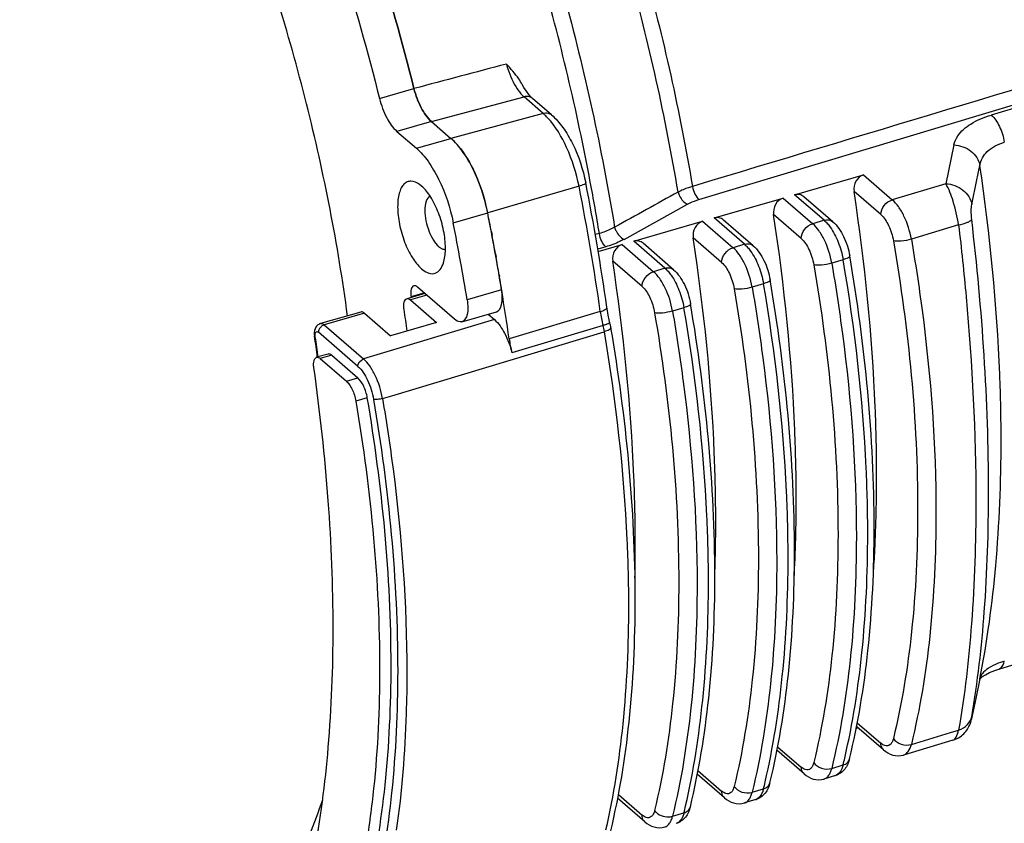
# Model space of a CAD drawing. Header units: millimetres. Extents: x 0 to 420, y 0 to 297.
# Tile 48 of 105: x 190 to 212, y 92 to 110. Entities that reach past the tile are written whole.
import ezdxf

# ---------------------------------------------------------------- set-up
doc = ezdxf.new("R2010")
doc.units = ezdxf.units.MM
doc.header["$LTSCALE"] = 23.1
doc.layers.get('0').update_dxf_attribs({"linetype": 'CONTINUOUS'})

msp = doc.modelspace()

# ---------------------------------------------------------------- linework, layer by layer
at = {"color": 7, "linetype": 'Continuous'}
for p, q in [((204.9983, 105.6769), (227.7922, 112.5408)), ((227.7844, 112.4578), (211.6047, 107.5881)), ((197.7772, 107.9607), (198.5567, 108.1857)), ((198.9503, 107.4431), (201.0449, 107.998)), ((201.4743, 107.6261), (201.0449, 107.998)), ((201.6661, 107.5918), (201.2365, 107.9639)), ((201.4743, 107.6261), (199.3913, 107.0612)), ((198.9503, 107.4431), (198.1708, 107.2181)), ((198.9503, 107.4431), (199.3913, 107.0612)), ((198.1708, 107.2181), (198.6118, 106.8362)), ((198.6118, 106.8362), (199.3913, 107.0612)), ((210.7607, 106.913), (210.5781, 106.0359)), ((207.1601, 105.7856), (208.7189, 106.2356)), ((208.7189, 106.2356), (209.3697, 105.672)), ((198.7276, 105.9825), (198.6813, 106.0191)), ((202.2873, 105.9782), (200.2237, 105.3739)), ((210.5781, 106.0359), (209.3697, 105.672)), ((207.8275, 105.2076), (207.1601, 105.7856)), ((208.0239, 105.1746), (207.3728, 105.7385)), ((209.1099, 105.3372), (208.5055, 105.8606)), ((203.3047, 104.7766), (204.7402, 105.5705)), ((205.3414, 105.2606), (206.9003, 105.7106)), ((206.9003, 105.7106), (207.5705, 105.1302)), ((199.4443, 105.1489), (200.2237, 105.3739)), ((207.3106, 104.7954), (206.6869, 105.3356)), ((203.5228, 104.7356), (205.0816, 105.1856)), ((205.0816, 105.1856), (205.7712, 104.5884)), ((206.0282, 104.6658), (205.3414, 105.2606)), ((206.2246, 104.6328), (205.5541, 105.2135)), ((207.8275, 105.2076), (207.5705, 105.1302)), ((210.8672, 105.1039), (209.7993, 104.782)), ((200.3062, 104.9461), (200.322, 104.8622)), ((202.748, 104.9106), (202.6557, 104.8839)), ((202.8903, 104.6091), (202.7119, 104.5576)), ((202.7207, 104.5041), (203.263, 104.6606)), ((203.263, 104.6606), (203.9719, 104.0466)), ((204.229, 104.124), (203.5228, 104.7356)), ((204.4254, 104.091), (203.7355, 104.6885)), ((205.5114, 104.2536), (204.8682, 104.8106)), ((206.0282, 104.6658), (205.7712, 104.5884)), ((200.3977, 104.4492), (200.4115, 104.3724)), ((203.7121, 103.7118), (203.0496, 104.2856)), ((208.2571, 104.3171), (208.0001, 104.2396)), ((200.4811, 103.973), (200.4871, 103.9375)), ((204.229, 104.124), (203.9719, 104.0466)), ((206.458, 103.7747), (206.2009, 103.6972)), ((198.803, 103.553), (198.3929, 103.4346)), ((198.8484, 103.5137), (198.4761, 103.4062)), ((198.491, 103.4851), (198.7837, 103.5696)), ((199.4737, 102.9721), (198.634, 103.6993)), ((200.5379, 103.6335), (199.7585, 103.4085)), ((200.5374, 103.6335), (200.5394, 103.6218)), ((200.5379, 103.6333), (200.5398, 103.6217)), ((198.4761, 103.4062), (199.0678, 102.8937)), ((198.491, 103.4851), (198.4943, 103.4637)), ((198.491, 103.4851), (198.4941, 103.4638)), ((197.3536, 103.1346), (196.4443, 102.8721)), ((197.4368, 103.1062), (196.5275, 102.8437)), ((197.4368, 103.1062), (198.0286, 102.5937)), ((199.6401, 102.9153), (200.4195, 103.1403)), ((200.2315, 103.086), (200.3734, 102.963)), ((202.7691, 103.1461), (200.7075, 102.5293)), ((202.9173, 103.2415), (202.9172, 103.2415)), ((204.6588, 103.2323), (204.4018, 103.1549)), ((196.5275, 102.8437), (197.4175, 102.073)), ((200.3734, 102.963), (197.4175, 102.073)), ((199.0678, 102.8937), (198.0286, 102.5937)), ((202.8302, 102.8304), (200.7693, 102.2112)), ((197.2876, 101.9056), (196.3976, 102.6763)), ((198.0534, 101.2412), (202.8596, 102.69)), ((196.6147, 102.1849), (196.3549, 102.1099)), ((196.6979, 102.1564), (196.4381, 102.0814)), ((196.4381, 102.0814), (197.0291, 101.5695)), ((196.6979, 102.1564), (197.2889, 101.6446)), ((197.0291, 101.5696), (197.2889, 101.6446)), ((197.5018, 101.1969), (197.242, 101.1219)), ((197.8454, 101.1785), (198.0534, 101.2412)), ((197.8454, 101.1785), (198.0534, 101.2412)), ((211.7776, 95.0625), (228.3186, 100.0409)), ((211.7775, 95.0624), (211.7776, 95.0624)), ((211.349, 94.8438), (211.2559, 94.3967)), ((211.2559, 94.3967), (211.1672, 93.9709)), ((211.1653, 93.961), (211.1655, 93.9622)), ((211.1655, 93.9622), (211.1672, 93.9709)), ((208.6002, 93.7306), (208.5577, 93.7183)), ((209.1733, 93.2343), (208.569, 93.7577)), ((208.5761, 93.8484), (209.1099, 93.3861)), ((209.7993, 93.3578), (210.6861, 93.6246)), ((210.6861, 93.6246), (210.8672, 93.6791)), ((206.7765, 93.3069), (207.3106, 92.8443)), ((210.7378, 93.4527), (209.6239, 93.1173)), ((206.7816, 93.2056), (206.7533, 93.1974)), ((207.3741, 92.6925), (206.7591, 93.225)), ((208.0001, 92.8164), (208.2571, 92.8937)), ((205.5748, 92.1507), (204.9596, 92.6835)), ((204.9768, 92.7654), (205.5114, 92.3025)), ((208.0817, 92.6529), (207.8246, 92.5755)), ((203.1772, 92.2239), (203.7121, 91.7607)), ((206.2009, 92.275), (206.458, 92.3523)), ((203.7755, 91.6089), (203.16, 92.142)), ((206.2824, 92.1111), (206.0254, 92.0337)), ((204.4018, 91.7336), (204.6588, 91.8109))]:
    msp.add_line(p, q, dxfattribs=at)
for points in [[(201.2365, 107.9639), (201.2043, 107.9942), (201.1527, 108.0517), (201.0975, 108.125), (201.0414, 108.2127), (201.0045, 108.2782)], [(200.481, 103.973), (200.4857, 103.9462), (200.4871, 103.9376)], [(202.9853, 102.8917), (202.9701, 102.9562), (202.9476, 103.0626), (202.9286, 103.168), (202.9173, 103.2415)], [(211.4111, 94.8911), (211.4757, 94.9346), (211.5655, 94.9823), (211.6847, 95.0317), (211.7775, 95.0624)], [(211.3457, 94.8279), (211.3472, 94.8301), (211.3684, 94.8543), (211.4111, 94.8911)], [(210.7379, 93.4527), (210.762, 93.4606), (210.7988, 93.4747), (210.8341, 93.491), (210.8677, 93.5093), (210.8997, 93.5294), (210.9299, 93.5511), (210.9583, 93.5742), (210.9847, 93.5986), (211.0091, 93.624), (211.0316, 93.6502), (211.0522, 93.6771), (211.0708, 93.7046), (211.0874, 93.7323), (211.1021, 93.7599), (211.1148, 93.787), (211.1256, 93.8135), (211.1345, 93.8382), (211.1415, 93.8605), (211.1468, 93.8797), (211.1504, 93.8943), (211.1534, 93.907), (211.1562, 93.9191), (211.1589, 93.9316), (211.162, 93.9457), (211.1652, 93.9613)]]:
    msp.add_lwpolyline(points, dxfattribs=at)
for centre, radius, start, end in [((-179.1613, 186.4214), 398.6146, 348.297172, 348.426695), ((148.6131, 95.3899), 54.7086, 8.15043, 11.15947), ((149.0931, 95.5329), 54.3733, 8.15037, 11.15932), ((152.843, 96.7186), 50.5728, 9.32205, 10.65984), ((196.2462, 104.5901), 4.0541, 11.14742, 14.15513), ((144.5799, 94.4229), 56.7112, 10.69362, 11.13377), ((145.5648, 94.6083), 55.709, 9.32344, 11.14234), ((144.4184, 94.317), 56.0819, 9.32949, 11.1363), ((145.1708, 94.534), 56.11, 10.17816, 10.60696), ((145.7962, 94.6458), 55.4747, 9.67929, 10.0981), ((146.3251, 94.736), 54.938, 9.32019, 9.64186), ((147.3826, 94.9066), 53.867, 8.13518, 9.31069), ((150.9147, 95.9191), 47.9729, 8.12632, 8.72291), ((206.0362, 103.6142), 3.3004, 188.15495, 193.7384), ((200.9143, 102.3549), 1.974, 9.77346, 13.93852), ((201.4021, 102.5035), 1.6301, 9.66602, 13.77857), ((148.7828, 95.2935), 48.0809, 8.15005, 8.72281), ((148.6407, 95.2542), 48.2432, 8.1723, 8.72276), ((203.9523, 102.996), 3.2783, 188.1849, 193.85098), ((174.2391, 98.887), 32.9577, 356.91497, 0.05456), ((171.3784, 98.3812), 33.9998, 358.07894, 0.02059), ((168.9422, 97.8634), 34.6174, 358.76919, 0.00831), ((216.6398, 93.0377), 5.5561, 170.21817, 170.42796), ((192.89, 96.6233), 15.8133, 346.35806, 346.94049), ((208.032, 92.8179), 0.1723, 286.7494, 291.46504), ((191.0364, 96.0855), 15.867, 346.39197, 346.97239), ((189.1829, 95.5476), 15.9207, 346.42571, 347.00413), ((206.2327, 92.2761), 0.1723, 286.74932, 291.49425)]:
    msp.add_arc(centre, radius, start, end, dxfattribs=at)
for points, knots in [([(195.6549, 124.3778), (196.5684, 123.0606), (198.269, 120.1672), (200.3615, 115.4476), (202.0239, 110.3556), (202.8007, 106.827), (203.0926, 105.054)], [0, 0, 0, 0, 0.230613, 0.4812538, 0.7414779, 1, 1, 1, 1]), ([(204.5286, 105.8454), (204.2427, 107.5385), (203.4912, 110.9062), (201.8987, 115.7681), (199.9029, 120.2808), (198.2857, 123.0532), (197.4179, 124.3196)], [0, 0, 0, 0, 0.2584658, 0.5183844, 0.7689127, 1, 1, 1, 1]), ([(197.7728, 124.3661), (198.6363, 123.1048), (200.2455, 120.3441), (202.2321, 115.8513), (203.8179, 111.0116), (204.5668, 107.6593), (204.8519, 105.9739)], [0, 0, 0, 0, 0.2311282, 0.4816469, 0.7415392, 1, 1, 1, 1]), ([(202.5431, 106.0734), (202.2406, 107.6809), (201.4827, 110.8706), (199.9405, 115.4805), (198.0457, 119.7784), (196.5311, 122.4381), (195.7219, 123.667)], [0, 0, 0, 0, 0.2585625, 0.5174107, 0.7673952, 1, 1, 1, 1]), ([(197.0549, 103.0442), (196.8391, 104.6591), (196.2069, 107.8918), (194.7589, 112.5662), (192.8765, 116.9022), (191.3168, 119.5505), (190.473, 120.7452)], [0, 0, 0, 0, 0.2567051, 0.5176685, 0.769564, 1, 1, 1, 1]), ([(198.5567, 108.1857), (198.0261, 110.3036), (196.7394, 114.3869), (194.9665, 118.2875), (193.964, 120.1179)], [0, 0, 0, 0, 0.5112959, 1, 1, 1, 1]), ([(193.964, 120.1177), (194.9665, 118.2874), (196.7394, 114.3869), (198.0261, 110.3037), (198.5566, 108.1858)], [0, 0, 0, 0, 0.4887042, 1, 1, 1, 1]), ([(193.1845, 119.8929), (194.187, 118.0625), (195.96, 114.1619), (197.2467, 110.0786), (197.7772, 107.9607)], [0, 0, 0, 0, 0.4887041, 1, 1, 1, 1]), ([(189.7271, 88.9904), (188.9545, 89.4586), (187.4167, 90.7335), (185.3609, 93.1976), (183.4296, 96.2832), (181.7104, 99.8558), (180.2796, 103.7581), (179.2025, 107.8148), (178.5274, 111.8424), (178.3571, 114.507), (178.3571, 115.7944)], [0, 0, 0, 0, 0.0902225, 0.1974051, 0.3195004, 0.452822, 0.5927107, 0.7340003, 0.8714208, 1, 1, 1, 1]), ([(177.5776, 115.5694), (177.5776, 114.1579), (177.782, 111.233), (178.5826, 106.8279), (179.8508, 102.4285), (181.5188, 98.271), (183.4967, 94.5773), (185.3846, 91.9447), (186.984, 90.2581), (188.4478, 89.0121), (189.6595, 88.3141), (190.4798, 88.0559)], [0, 0, 0, 0, 0.1334887, 0.2764677, 0.4227254, 0.5657529, 0.699328, 0.8181313, 0.870826, 0.9186766, 1, 1, 1, 1]), ([(200.6462, 108.7412), (200.6611, 108.6832), (200.7267, 108.468), (200.8259, 108.2603), (200.9254, 108.1284)], [0, 0, 0, 0, 0.2660035, 1, 1, 1, 1]), ([(201.0045, 108.2782), (200.9812, 108.3217), (200.8776, 108.4881), (200.7449, 108.6333), (200.6462, 108.7412)], [0, 0, 0, 0, 0.2523231, 1, 1, 1, 1]), ([(198.5566, 108.1858), (198.5944, 108.0347), (198.6929, 107.7682), (198.8542, 107.5264), (198.9503, 107.4431)], [0, 0, 0, 0, 0.5503143, 1, 1, 1, 1]), ([(198.9503, 107.4431), (198.8541, 107.5264), (198.693, 107.7681), (198.5945, 108.0346), (198.5567, 108.1857)], [0, 0, 0, 0, 0.4496786, 1, 1, 1, 1]), ([(197.7772, 107.9607), (197.8151, 107.8096), (197.9135, 107.5431), (198.0747, 107.3014), (198.1708, 107.2181)], [0, 0, 0, 0, 0.5503214, 1, 1, 1, 1]), ([(200.9254, 108.1284), (200.9349, 108.1157), (200.9714, 108.0694), (201.0122, 108.0261), (201.0449, 107.998)], [0, 0, 0, 0, 0.2683821, 1, 1, 1, 1]), ([(201.2365, 107.9639), (201.2115, 107.9855), (201.1463, 108.0135), (201.0776, 108.0069), (201.0449, 107.998)], [0, 0, 0, 0, 0.4933552, 1, 1, 1, 1]), ([(201.4743, 107.6261), (201.5083, 107.6354), (201.5775, 107.6416), (201.6421, 107.6127), (201.6661, 107.5918)], [0, 0, 0, 0, 0.525754, 1, 1, 1, 1]), ([(201.5823, 107.521), (201.5735, 107.5305), (201.5389, 107.567), (201.5024, 107.6018), (201.4743, 107.6261)], [0, 0, 0, 0, 0.2595794, 1, 1, 1, 1]), ([(202.2873, 105.9782), (202.2283, 106.2782), (202.0545, 106.8248), (201.7619, 107.327), (201.5823, 107.521)], [0, 0, 0, 0, 0.5363049, 1, 1, 1, 1]), ([(201.6661, 107.5918), (201.762, 107.5088), (201.9402, 107.3026), (202.234, 106.7998), (202.3783, 106.3616), (202.4384, 106.0562)], [0, 0, 0, 0, 0.2183101, 0.4642057, 1, 1, 1, 1]), ([(210.7607, 106.913), (210.7754, 106.9846), (210.8646, 107.1776), (211.1616, 107.4243), (211.4434, 107.5396), (211.6047, 107.5881)], [0, 0, 0, 0, 0.1950999, 0.550493, 1, 1, 1, 1]), ([(211.6047, 107.5881), (211.6865, 107.5202), (211.8129, 107.3172), (211.8817, 107.0956), (211.9009, 106.9728)], [0, 0, 0, 0, 0.4611514, 1, 1, 1, 1]), ([(200.2237, 105.3739), (200.1566, 105.7151), (199.9973, 106.2019), (199.6787, 106.7534), (199.4905, 106.9752), (199.3913, 107.0612)], [0, 0, 0, 0, 0.5472962, 0.7933887, 1, 1, 1, 1]), ([(199.3913, 107.0612), (199.4003, 107.0534), (199.4374, 107.0203), (199.4726, 106.985), (199.4983, 106.9574)], [0, 0, 0, 0, 0.2407035, 1, 1, 1, 1]), ([(198.6118, 106.8362), (198.7111, 106.7502), (198.8993, 106.5284), (199.2178, 105.9769), (199.3771, 105.4901), (199.4443, 105.1489)], [0, 0, 0, 0, 0.2066113, 0.4527039, 1, 1, 1, 1]), ([(199.4983, 106.9574), (199.6603, 106.7835), (199.9348, 106.3378), (200.1094, 105.8504), (200.1771, 105.5815)], [0, 0, 0, 0, 0.4614371, 1, 1, 1, 1]), ([(210.7607, 106.913), (210.8972, 106.9059), (211.1632, 106.8142), (211.3248, 106.5749), (211.3489, 106.4508)], [0, 0, 0, 0, 0.5196207, 1, 1, 1, 1]), ([(211.3489, 106.4508), (211.3652, 106.5668), (211.5123, 106.8132), (211.7606, 106.9301), (211.9009, 106.9728)], [0, 0, 0, 0, 0.4442748, 1, 1, 1, 1]), ([(211.8285, 100.232), (211.8285, 100.7306), (211.785, 102.8106), (211.5793, 104.8861), (211.3489, 106.4508)], [0, 0, 0, 0, 0.2396854, 1, 1, 1, 1]), ([(208.7189, 106.2356), (208.6472, 106.2149), (208.5207, 106.1002), (208.4938, 105.9379), (208.5055, 105.8606)], [0, 0, 0, 0, 0.4883976, 1, 1, 1, 1]), ([(198.6813, 106.0191), (198.6256, 106.0591), (198.5298, 106.1062), (198.4, 106.0818), (198.3221, 106.0245), (198.262, 105.9346), (198.2001, 105.7648), (198.1876, 105.618), (198.1876, 105.5148)], [0, 0, 0, 0, 0.2230718, 0.3173212, 0.4155957, 0.529277, 0.6642907, 1, 1, 1, 1]), ([(199.2676, 104.5795), (199.2676, 104.7114), (199.2359, 104.9839), (199.1231, 105.3739), (198.9579, 105.718), (198.8094, 105.9117), (198.7276, 105.9825)], [0, 0, 0, 0, 0.2574622, 0.5316178, 0.7888605, 1, 1, 1, 1]), ([(202.4384, 106.0562), (202.4396, 106.0502), (202.426, 106.0336), (202.3768, 106.0073), (202.326, 105.9895), (202.2873, 105.9782)], [0, 0, 0, 0, 0.1047079, 0.3076523, 1, 1, 1, 1]), ([(204.8519, 105.9739), (204.8225, 105.9651), (204.712, 105.9295), (204.6042, 105.8848), (204.5286, 105.8454)], [0, 0, 0, 0, 0.2648935, 1, 1, 1, 1]), ([(204.8517, 105.974), (204.8622, 105.9139), (204.8969, 105.807), (204.9592, 105.7097), (204.9983, 105.6774)], [0, 0, 0, 0, 0.5457232, 1, 1, 1, 1]), ([(210.8672, 105.1039), (210.8393, 105.2859), (210.7648, 105.6039), (210.6508, 105.9136), (210.5781, 106.0359)], [0, 0, 0, 0, 0.5639661, 1, 1, 1, 1]), ([(210.5781, 106.0359), (210.7155, 106.0287), (210.9831, 105.9356), (211.1442, 105.6932), (211.1672, 105.5682)], [0, 0, 0, 0, 0.519788, 1, 1, 1, 1]), ([(198.919, 105.7553), (198.877, 105.7326), (198.8111, 105.6202), (198.8023, 105.5026), (198.8023, 105.4325)], [0, 0, 0, 0, 0.4049723, 1, 1, 1, 1]), ([(204.5289, 105.8454), (204.2894, 105.7137), (203.8097, 105.451), (203.3325, 105.1837), (203.0927, 105.0519)], [0, 0, 0, 0, 0.4997918, 1, 1, 1, 1]), ([(204.5289, 105.8454), (204.5363, 105.8156), (204.5768, 105.7055), (204.6611, 105.606), (204.7402, 105.57)], [0, 0, 0, 0, 0.2611115, 1, 1, 1, 1]), ([(207.3728, 105.7385), (207.3446, 105.7629), (207.275, 105.7995), (207.1963, 105.7961), (207.1601, 105.7856)], [0, 0, 0, 0, 0.4971013, 1, 1, 1, 1]), ([(209.0155, 99.4434), (209.0155, 99.9575), (208.9692, 102.1043), (208.7503, 104.2462), (208.5055, 105.8606)], [0, 0, 0, 0, 0.2394483, 1, 1, 1, 1]), ([(198.1876, 105.5148), (198.1876, 105.3829), (198.2194, 105.1104), (198.3321, 104.7205), (198.4973, 104.3764), (198.6459, 104.1827), (198.7276, 104.1119)], [0, 0, 0, 0, 0.2574622, 0.5316178, 0.7888605, 1, 1, 1, 1]), ([(204.7402, 105.5705), (204.7594, 105.5811), (204.8423, 105.6237), (204.9301, 105.6564), (204.9983, 105.6769)], [0, 0, 0, 0, 0.2352888, 1, 1, 1, 1]), ([(206.9003, 105.7106), (206.8285, 105.6899), (206.702, 105.5752), (206.6752, 105.4129), (206.6869, 105.3356)], [0, 0, 0, 0, 0.4883976, 1, 1, 1, 1]), ([(209.1099, 105.3372), (209.1099, 105.4103), (209.1703, 105.5578), (209.2978, 105.6513), (209.3697, 105.672)], [0, 0, 0, 0, 0.4939481, 1, 1, 1, 1]), ([(209.7993, 104.782), (209.7682, 104.9616), (209.6875, 105.2188), (209.5218, 105.5098), (209.4223, 105.627), (209.3697, 105.672)], [0, 0, 0, 0, 0.5453564, 0.7927869, 1, 1, 1, 1]), ([(211.1645, 105.2239), (211.1567, 105.2904), (211.1511, 105.4054), (211.1574, 105.5211), (211.1672, 105.5682)], [0, 0, 0, 0, 0.5821107, 1, 1, 1, 1]), ([(198.8023, 105.4325), (198.8023, 105.2742), (198.8542, 105.0376), (198.9829, 104.7685), (199.0696, 104.6554), (199.1173, 104.6141)], [0, 0, 0, 0, 0.5306324, 0.7884139, 1, 1, 1, 1]), ([(207.1969, 98.9184), (207.1969, 99.4325), (207.1505, 101.5793), (206.9316, 103.7212), (206.6869, 105.3356)], [0, 0, 0, 0, 0.2394483, 1, 1, 1, 1]), ([(209.1099, 105.3372), (209.1859, 105.2714), (209.3059, 105.0757), (209.3728, 104.8627), (209.3933, 104.743)], [0, 0, 0, 0, 0.4529126, 1, 1, 1, 1]), ([(203.0926, 105.054), (203.0672, 105.0392), (202.9572, 104.9806), (202.8395, 104.937), (202.7479, 104.9106)], [0, 0, 0, 0, 0.2354578, 1, 1, 1, 1]), ([(205.0816, 105.1856), (205.0099, 105.1649), (204.8834, 105.0502), (204.8565, 104.8879), (204.8682, 104.8106)], [0, 0, 0, 0, 0.4883976, 1, 1, 1, 1]), ([(205.5541, 105.2135), (205.5259, 105.2379), (205.4564, 105.2745), (205.3777, 105.2711), (205.3414, 105.2606)], [0, 0, 0, 0, 0.4971013, 1, 1, 1, 1]), ([(207.3106, 104.7954), (207.3106, 104.8685), (207.3711, 105.016), (207.4985, 105.1095), (207.5705, 105.1302)], [0, 0, 0, 0, 0.4939481, 1, 1, 1, 1]), ([(208.0001, 104.2396), (207.9691, 104.4193), (207.8884, 104.6767), (207.7227, 104.9678), (207.6231, 105.0852), (207.5705, 105.1302)], [0, 0, 0, 0, 0.545335, 0.7927818, 1, 1, 1, 1]), ([(207.8275, 105.2076), (207.8622, 105.2176), (207.9329, 105.2251), (207.9994, 105.1958), (208.0239, 105.1746)], [0, 0, 0, 0, 0.5265794, 1, 1, 1, 1]), ([(208.0239, 105.1746), (208.128, 105.0844), (208.2932, 104.8342), (208.3809, 104.5544), (208.4066, 104.4037)], [0, 0, 0, 0, 0.4742123, 1, 1, 1, 1]), ([(210.8672, 105.1039), (210.9346, 105.1191), (211.0254, 105.1427), (211.123, 105.1878), (211.1559, 105.2113), (211.1645, 105.2239)], [0, 0, 0, 0, 0.638771, 0.8589101, 1, 1, 1, 1]), ([(210.8682, 105.1042), (210.9318, 104.5638), (211.1489, 102.4884), (211.2585, 100.4006), (211.2585, 98.858)], [0, 0, 0, 0, 0.2607505, 1, 1, 1, 1]), ([(211.1645, 93.9817), (211.2999, 94.768), (211.4917, 96.4652), (211.6092, 100.2233), (211.4025, 103.185), (211.1645, 105.2239)], [0, 0, 0, 0, 0.2123377, 0.4537131, 1, 1, 1, 1]), ([(202.8903, 104.6091), (202.8518, 104.6426), (202.7913, 104.7419), (202.7579, 104.85), (202.7479, 104.9106)], [0, 0, 0, 0, 0.4539198, 1, 1, 1, 1]), ([(203.0931, 105.0518), (203.1004, 105.0226), (203.1412, 104.9127), (203.225, 104.8126), (203.3047, 104.7766)], [0, 0, 0, 0, 0.2563041, 1, 1, 1, 1]), ([(207.9661, 105.0522), (208.04, 104.9486), (208.161, 104.7095), (208.2337, 104.4529), (208.2571, 104.3171)], [0, 0, 0, 0, 0.4801918, 1, 1, 1, 1]), ([(203.3047, 104.7766), (203.274, 104.7597), (203.1411, 104.6919), (203, 104.6408), (202.8903, 104.6091)], [0, 0, 0, 0, 0.2346153, 1, 1, 1, 1]), ([(203.263, 104.6606), (203.1912, 104.6399), (203.0647, 104.5252), (203.0379, 104.3629), (203.0496, 104.2856)], [0, 0, 0, 0, 0.4883976, 1, 1, 1, 1]), ([(203.7354, 104.6885), (203.7073, 104.7129), (203.6377, 104.7495), (203.559, 104.7461), (203.5228, 104.7356)], [0, 0, 0, 0, 0.4971013, 1, 1, 1, 1]), ([(205.3782, 98.3934), (205.3782, 98.9075), (205.3318, 101.0543), (205.113, 103.1962), (204.8682, 104.8106)], [0, 0, 0, 0, 0.2394483, 1, 1, 1, 1]), ([(206.0282, 104.6658), (206.0629, 104.6758), (206.1336, 104.6833), (206.2001, 104.654), (206.2246, 104.6328)], [0, 0, 0, 0, 0.5265794, 1, 1, 1, 1]), ([(206.2246, 104.6328), (206.3289, 104.5425), (206.494, 104.2921), (206.5818, 104.0122), (206.6075, 103.8615)], [0, 0, 0, 0, 0.4742197, 1, 1, 1, 1]), ([(207.3106, 104.7954), (207.3867, 104.7295), (207.5068, 104.5337), (207.5736, 104.3206), (207.5941, 104.2008)], [0, 0, 0, 0, 0.4529308, 1, 1, 1, 1]), ([(209.7993, 104.782), (209.7253, 104.7602), (209.6145, 104.7396), (209.478, 104.7324), (209.4176, 104.7365), (209.3933, 104.7429)], [0, 0, 0, 0, 0.5632092, 0.816115, 1, 1, 1, 1]), ([(209.3933, 104.743), (209.7378, 102.7299), (210.0346, 99.7706), (209.8638, 95.9975), (209.5865, 94.2838), (209.3933, 93.4895)], [0, 0, 0, 0, 0.5414278, 0.7832915, 1, 1, 1, 1]), ([(209.7993, 104.782), (209.8904, 104.2494), (210.2015, 102.1983), (210.3567, 100.1214), (210.3567, 98.5871)], [0, 0, 0, 0, 0.2604321, 1, 1, 1, 1]), ([(199.1666, 104.5782), (199.175, 104.5732), (199.2058, 104.557), (199.2415, 104.5483), (199.2666, 104.55)], [0, 0, 0, 0, 0.279372, 1, 1, 1, 1]), ([(199.2062, 104.1996), (199.2168, 104.2255), (199.2567, 104.3483), (199.2676, 104.4788), (199.2676, 104.5795)], [0, 0, 0, 0, 0.2173651, 1, 1, 1, 1]), ([(205.5114, 104.2536), (205.5114, 104.3267), (205.5718, 104.4742), (205.6993, 104.5677), (205.7712, 104.5884)], [0, 0, 0, 0, 0.4939481, 1, 1, 1, 1]), ([(206.2009, 103.6972), (206.17, 103.877), (206.0893, 104.1346), (205.9235, 104.4259), (205.8239, 104.5434), (205.7712, 104.5884)], [0, 0, 0, 0, 0.5453147, 0.7927776, 1, 1, 1, 1]), ([(206.1669, 104.5103), (206.2409, 104.4066), (206.3619, 104.1674), (206.4346, 103.9106), (206.458, 103.7747)], [0, 0, 0, 0, 0.4802217, 1, 1, 1, 1]), ([(208.4066, 104.4037), (208.4098, 104.3853), (208.3433, 104.3439), (208.2958, 104.3284), (208.2571, 104.3171)], [0, 0, 0, 0, 0.3168313, 1, 1, 1, 1]), ([(208.4025, 93.0296), (208.5982, 93.836), (208.8791, 95.5721), (209.0523, 99.3856), (208.7537, 102.3731), (208.4066, 104.4037)], [0, 0, 0, 0, 0.2176591, 0.4596536, 1, 1, 1, 1]), ([(198.7276, 104.1119), (198.8031, 104.0465), (198.9563, 103.96), (199.1388, 104.0639), (199.1863, 104.1508), (199.2062, 104.1996)], [0, 0, 0, 0, 0.5102465, 0.7305195, 1, 1, 1, 1]), ([(203.5595, 97.8684), (203.5595, 98.3825), (203.5132, 100.5293), (203.2943, 102.6712), (203.0496, 104.2856)], [0, 0, 0, 0, 0.2394483, 1, 1, 1, 1]), ([(205.5114, 104.2536), (205.5875, 104.1877), (205.7076, 103.9918), (205.7745, 103.7785), (205.7949, 103.6586)], [0, 0, 0, 0, 0.4529489, 1, 1, 1, 1]), ([(207.9956, 104.2383), (207.9222, 104.2171), (207.8126, 104.1969), (207.6776, 104.1902), (207.6181, 104.1944), (207.5941, 104.2008)], [0, 0, 0, 0, 0.5641678, 0.8163963, 1, 1, 1, 1]), ([(207.5941, 104.2008), (207.9379, 102.1881), (208.2341, 99.2293), (208.0637, 95.4564), (207.7869, 93.7425), (207.5941, 92.9479)], [0, 0, 0, 0, 0.5413469, 0.7832224, 1, 1, 1, 1]), ([(208.0001, 104.2396), (208.0911, 103.7072), (208.4015, 101.6565), (208.5564, 99.5802), (208.5564, 98.0462)], [0, 0, 0, 0, 0.2604218, 1, 1, 1, 1]), ([(208.8136, 98.1235), (208.8136, 98.6181), (208.7625, 100.6923), (208.5232, 102.76), (208.2571, 104.3171)], [0, 0, 0, 0, 0.2384638, 1, 1, 1, 1]), ([(203.7121, 103.7118), (203.7121, 103.7849), (203.7726, 103.9324), (203.9, 104.0259), (203.9719, 104.0466)], [0, 0, 0, 0, 0.4939481, 1, 1, 1, 1]), ([(204.4018, 103.1549), (204.3708, 103.3348), (204.2901, 103.5925), (204.1243, 103.884), (204.0247, 104.0015), (203.9719, 104.0466)], [0, 0, 0, 0, 0.5452955, 0.7927742, 1, 1, 1, 1]), ([(204.229, 104.124), (204.2636, 104.134), (204.3344, 104.1415), (204.4009, 104.1122), (204.4254, 104.091)], [0, 0, 0, 0, 0.5265794, 1, 1, 1, 1]), ([(204.3677, 103.9684), (204.4417, 103.8647), (204.5628, 103.6253), (204.6354, 103.3683), (204.6588, 103.2323)], [0, 0, 0, 0, 0.4802508, 1, 1, 1, 1]), ([(204.4254, 104.091), (204.5297, 104.0007), (204.6949, 103.7501), (204.7826, 103.47), (204.8083, 103.3192)], [0, 0, 0, 0, 0.4742272, 1, 1, 1, 1]), ([(198.5508, 103.7278), (198.5193, 103.7187), (198.4879, 103.6542), (198.482, 103.5698), (198.4864, 103.5143), (198.491, 103.4851)], [0, 0, 0, 0, 0.3753004, 0.6618645, 1, 1, 1, 1]), ([(198.634, 103.6993), (198.6271, 103.7053), (198.6038, 103.7233), (198.5708, 103.7335), (198.5508, 103.7278)], [0, 0, 0, 0, 0.3033941, 1, 1, 1, 1]), ([(206.6075, 103.8615), (206.6106, 103.843), (206.5442, 103.8015), (206.4966, 103.7861), (206.458, 103.7747)], [0, 0, 0, 0, 0.3170276, 1, 1, 1, 1]), ([(207.0133, 97.5826), (207.0133, 98.0771), (206.9623, 100.1508), (206.7235, 102.218), (206.458, 103.7747)], [0, 0, 0, 0, 0.2384789, 1, 1, 1, 1]), ([(206.6033, 92.4882), (206.7986, 93.2949), (207.0789, 95.0312), (207.2518, 98.8443), (206.9538, 101.8312), (206.6075, 103.8615)], [0, 0, 0, 0, 0.217724, 0.4597301, 1, 1, 1, 1]), ([(200.4194, 103.1402), (200.4834, 103.1586), (200.5463, 103.2903), (200.5571, 103.4615), (200.5476, 103.5742), (200.5379, 103.6335)], [0, 0, 0, 0, 0.3748346, 0.6616685, 1, 1, 1, 1]), ([(203.7121, 103.7118), (203.7883, 103.6459), (203.9084, 103.4498), (203.9753, 103.2364), (203.9957, 103.1164)], [0, 0, 0, 0, 0.4529671, 1, 1, 1, 1]), ([(206.1964, 103.6959), (206.1231, 103.6747), (206.0134, 103.6546), (205.8784, 103.6479), (205.8189, 103.6522), (205.7949, 103.6586)], [0, 0, 0, 0, 0.5641267, 0.8163577, 1, 1, 1, 1]), ([(205.7949, 103.6586), (206.1381, 101.6463), (206.4336, 98.6879), (206.2635, 94.9154), (205.9873, 93.2013), (205.7949, 92.4064)], [0, 0, 0, 0, 0.5412664, 0.7831537, 1, 1, 1, 1]), ([(206.201, 103.6972), (206.2917, 103.1649), (206.6015, 101.1147), (206.7561, 99.0389), (206.7561, 97.5053)], [0, 0, 0, 0, 0.2604114, 1, 1, 1, 1]), ([(198.3326, 103.1945), (198.3282, 103.2234), (198.3241, 103.2784), (198.3302, 103.362), (198.3616, 103.4256), (198.3929, 103.4346)], [0, 0, 0, 0, 0.3380807, 0.6243735, 1, 1, 1, 1]), ([(198.3929, 103.4346), (198.3991, 103.4364), (198.4297, 103.4395), (198.4582, 103.4217), (198.4761, 103.4062)], [0, 0, 0, 0, 0.2137948, 1, 1, 1, 1]), ([(199.7585, 103.4085), (199.7682, 103.3492), (199.7777, 103.2365), (199.7669, 103.0653), (199.704, 102.9336), (199.64, 102.9152)], [0, 0, 0, 0, 0.3383314, 0.6251652, 1, 1, 1, 1]), ([(204.8083, 103.3192), (204.8114, 103.3007), (204.7451, 103.2591), (204.6975, 103.2437), (204.6588, 103.2323)], [0, 0, 0, 0, 0.3172232, 1, 1, 1, 1]), ([(204.8042, 91.9468), (204.999, 92.7538), (205.2788, 94.4903), (205.4512, 98.303), (205.1539, 101.2893), (204.8083, 103.3192)], [0, 0, 0, 0, 0.2177886, 0.4598062, 1, 1, 1, 1]), ([(197.4368, 103.1062), (197.43, 103.1121), (197.4066, 103.1301), (197.3736, 103.1404), (197.3536, 103.1346)], [0, 0, 0, 0, 0.3032983, 1, 1, 1, 1]), ([(202.7691, 103.146), (202.8068, 103.1571), (202.8583, 103.1735), (202.9201, 103.2204), (202.9172, 103.2415)], [0, 0, 0, 0, 0.6486417, 1, 1, 1, 1]), ([(204.3973, 103.1535), (204.3239, 103.1324), (204.2143, 103.1123), (204.0793, 103.1057), (204.0197, 103.11), (203.9957, 103.1164)], [0, 0, 0, 0, 0.5640857, 0.8163192, 1, 1, 1, 1]), ([(203.9957, 103.1164), (204.3382, 101.1044), (204.6331, 98.1466), (204.4633, 94.3744), (204.1877, 92.6601), (203.9957, 91.8649)], [0, 0, 0, 0, 0.5411861, 0.7830852, 1, 1, 1, 1]), ([(204.4018, 103.1549), (204.4924, 102.6227), (204.8015, 100.5729), (204.9558, 98.4977), (204.9558, 96.9645)], [0, 0, 0, 0, 0.2604011, 1, 1, 1, 1]), ([(205.213, 97.0417), (205.213, 97.5362), (205.162, 99.6092), (204.9238, 101.676), (204.6588, 103.2323)], [0, 0, 0, 0, 0.2384939, 1, 1, 1, 1]), ([(196.4443, 102.8721), (196.4163, 102.864), (196.3642, 102.8334), (196.3004, 102.7338), (196.2988, 102.6419), (196.3075, 102.5852)], [0, 0, 0, 0, 0.2529, 0.5008318, 1, 1, 1, 1]), ([(196.4443, 102.8721), (196.4505, 102.8739), (196.4811, 102.8771), (196.5096, 102.8592), (196.5275, 102.8437)], [0, 0, 0, 0, 0.213842, 1, 1, 1, 1]), ([(199.64, 102.9152), (199.6276, 102.9117), (199.5665, 102.9054), (199.5094, 102.9412), (199.4737, 102.9721)], [0, 0, 0, 0, 0.2137592, 1, 1, 1, 1]), ([(200.3734, 102.963), (200.4707, 102.8788), (200.6331, 102.6339), (200.7318, 102.3641), (200.7694, 102.2112)], [0, 0, 0, 0, 0.4497884, 1, 1, 1, 1]), ([(202.9197, 102.8587), (202.913, 102.8564), (202.8833, 102.8463), (202.8534, 102.8371), (202.8302, 102.8304)], [0, 0, 0, 0, 0.229162, 1, 1, 1, 1]), ([(202.9852, 102.8917), (202.9857, 102.8896), (202.9792, 102.8838), (202.9589, 102.8732), (202.9366, 102.8647), (202.9197, 102.8587)], [0, 0, 0, 0, 0.0863233, 0.2812637, 1, 1, 1, 1]), ([(196.3259, 102.5704), (196.3231, 102.5884), (196.3211, 102.6213), (196.3275, 102.6632), (196.349, 102.6935), (196.3712, 102.6917), (196.3795, 102.6881)], [0, 0, 0, 0, 0.3534269, 0.6305241, 0.8232252, 1, 1, 1, 1]), ([(203.0091, 102.7769), (203.0122, 102.7585), (202.946, 102.7168), (202.8983, 102.7014), (202.8596, 102.69)], [0, 0, 0, 0, 0.3174234, 1, 1, 1, 1]), ([(203.4126, 96.5008), (203.4126, 96.9952), (203.3618, 99.0677), (203.1241, 101.134), (202.8597, 102.69)], [0, 0, 0, 0, 0.2385089, 1, 1, 1, 1]), ([(203.005, 91.4055), (203.1994, 92.2127), (203.4786, 93.9494), (203.6507, 97.7617), (203.354, 100.7475), (203.0091, 102.7769)], [0, 0, 0, 0, 0.2178529, 0.4598821, 1, 1, 1, 1]), ([(196.3259, 102.5704), (196.3234, 102.5713), (196.3161, 102.574), (196.3084, 102.5799), (196.3076, 102.5852)], [0, 0, 0, 0, 0.3312814, 1, 1, 1, 1]), ([(196.6979, 102.1564), (196.691, 102.1624), (196.6677, 102.1804), (196.6347, 102.1906), (196.6147, 102.1849)], [0, 0, 0, 0, 0.303437, 1, 1, 1, 1]), ([(196.2936, 101.8769), (196.2896, 101.9051), (196.2858, 101.9577), (196.2923, 102.0205), (196.306, 102.0613), (196.3219, 102.0901), (196.3412, 102.1059), (196.3548, 102.1098)], [0, 0, 0, 0, 0.333384, 0.6148224, 0.7320695, 0.8335278, 1, 1, 1, 1]), ([(196.3548, 102.1098), (196.3676, 102.1135), (196.3999, 102.1104), (196.4252, 102.0925), (196.4381, 102.0814)], [0, 0, 0, 0, 0.4386101, 1, 1, 1, 1]), ([(197.8454, 101.1785), (197.8148, 101.3588), (197.7346, 101.6171), (197.5694, 101.9097), (197.4701, 102.0277), (197.4175, 102.073)], [0, 0, 0, 0, 0.5454933, 0.7929875, 1, 1, 1, 1]), ([(196.2936, 90.8448), (196.4452, 91.6545), (196.665, 93.3647), (196.7656, 96.0466), (196.6503, 98.915), (196.4351, 100.876), (196.2936, 101.8769)], [0, 0, 0, 0, 0.2231223, 0.4661002, 0.7261883, 1, 1, 1, 1]), ([(197.2876, 101.9056), (197.383, 101.8229), (197.5333, 101.5772), (197.6169, 101.3099), (197.6423, 101.1596)], [0, 0, 0, 0, 0.4530359, 1, 1, 1, 1]), ([(197.0291, 101.5695), (197.0553, 101.5469), (197.1047, 101.4877), (197.1869, 101.3413), (197.2268, 101.2121), (197.242, 101.1219)], [0, 0, 0, 0, 0.2068088, 0.4542529, 1, 1, 1, 1]), ([(197.5018, 101.1969), (197.4866, 101.2871), (197.4364, 101.4475), (197.3462, 101.595), (197.2889, 101.6446)], [0, 0, 0, 0, 0.5469773, 1, 1, 1, 1]), ([(197.242, 101.1219), (197.4158, 100.0942), (197.6803, 98.0834), (197.8238, 95.1526), (197.7201, 92.8427), (197.493, 91.1386), (197.3337, 90.3405), (197.242, 89.9571)], [0, 0, 0, 0, 0.2783981, 0.5410447, 0.7828508, 0.8947028, 1, 1, 1, 1]), ([(197.5018, 90.0321), (197.6908, 90.8224), (197.9623, 92.5248), (198.1296, 96.2676), (197.8393, 99.2013), (197.5018, 101.1969)], [0, 0, 0, 0, 0.2171668, 0.4591094, 1, 1, 1, 1]), ([(197.6423, 101.1596), (197.9849, 99.1338), (198.2797, 96.1557), (198.1098, 92.3564), (197.8342, 90.6283), (197.6423, 89.8261)], [0, 0, 0, 0, 0.5408963, 0.7828381, 1, 1, 1, 1]), ([(197.8454, 101.1785), (197.8089, 101.1677), (197.7422, 101.1567), (197.6724, 101.1515), (197.6436, 101.1593)], [0, 0, 0, 0, 0.5608227, 1, 1, 1, 1]), ([(197.8454, 101.1785), (197.9353, 100.6468), (198.2422, 98.5986), (198.3952, 96.5253), (198.3952, 94.9935)], [0, 0, 0, 0, 0.2603634, 1, 1, 1, 1]), ([(211.3489, 94.8438), (211.5161, 95.6896), (211.7579, 97.4825), (211.8285, 99.2888), (211.8285, 100.232)], [0, 0, 0, 0, 0.4775412, 1, 1, 1, 1]), ([(208.9417, 97.2132), (208.9541, 97.3944), (208.998, 98.137), (209.0155, 98.8812), (209.0155, 99.4434)], [0, 0, 0, 0, 0.2442254, 1, 1, 1, 1]), ([(211.2585, 98.858), (211.2585, 97.9362), (211.2029, 96.203), (211.0071, 94.4783), (210.8682, 93.6795)], [0, 0, 0, 0, 0.5320249, 1, 1, 1, 1]), ([(210.3567, 98.5871), (210.3567, 97.6609), (210.2769, 95.9035), (209.9954, 94.1641), (209.7993, 93.3578)], [0, 0, 0, 0, 0.5274383, 1, 1, 1, 1]), ([(208.5564, 98.0462), (208.5564, 97.1201), (208.4767, 95.3625), (208.1958, 93.6229), (208.0001, 92.8164)], [0, 0, 0, 0, 0.5273711, 1, 1, 1, 1]), ([(208.2943, 93.0501), (208.4766, 93.8359), (208.7387, 95.5236), (208.8136, 97.2275), (208.8136, 98.1235)], [0, 0, 0, 0, 0.4737766, 1, 1, 1, 1]), ([(206.7561, 97.5053), (206.7561, 96.5792), (206.6765, 94.8216), (206.3962, 93.0818), (206.201, 92.275)], [0, 0, 0, 0, 0.5273042, 1, 1, 1, 1]), ([(206.495, 92.5087), (206.6769, 93.2948), (206.9385, 94.9826), (207.0133, 96.6867), (207.0133, 97.5826)], [0, 0, 0, 0, 0.47384, 1, 1, 1, 1]), ([(204.6958, 91.9673), (204.8773, 92.7537), (205.1383, 94.4417), (205.213, 96.1458), (205.213, 97.0417)], [0, 0, 0, 0, 0.473903, 1, 1, 1, 1]), ([(204.9558, 96.9645), (204.9558, 96.0384), (204.8763, 94.2807), (204.5966, 92.5407), (204.4018, 91.7336)], [0, 0, 0, 0, 0.5272376, 1, 1, 1, 1]), ([(202.8965, 91.4259), (203.0776, 92.2125), (203.3381, 93.9007), (203.4126, 95.605), (203.4126, 96.5008)], [0, 0, 0, 0, 0.4739656, 1, 1, 1, 1]), ([(211.5949, 95.1142), (211.5748, 95.1027), (211.5053, 95.0599), (211.4413, 95.0061), (211.4054, 94.9597)], [0, 0, 0, 0, 0.2827991, 1, 1, 1, 1]), ([(211.9009, 95.2406), (211.8722, 95.2321), (211.7671, 95.198), (211.6648, 95.1541), (211.5949, 95.1142)], [0, 0, 0, 0, 0.2714301, 1, 1, 1, 1]), ([(211.7776, 95.0625), (211.793, 95.0671), (211.8601, 95.1045), (211.8888, 95.1835), (211.9009, 95.2406)], [0, 0, 0, 0, 0.2164847, 1, 1, 1, 1]), ([(198.3952, 94.9935), (198.3952, 94.6802), (198.3767, 93.4849), (198.2824, 92.2898), (198.1576, 91.4164)], [0, 0, 0, 0, 0.2620197, 1, 1, 1, 1]), ([(211.4054, 94.9597), (211.3982, 94.9505), (211.3734, 94.9152), (211.3553, 94.8747), (211.3489, 94.8438)], [0, 0, 0, 0, 0.2703962, 1, 1, 1, 1]), ([(210.8672, 93.6791), (210.9425, 93.7054), (211.0753, 93.7808), (211.1513, 93.9164), (211.1645, 93.9817)], [0, 0, 0, 0, 0.5446666, 1, 1, 1, 1]), ([(211.1672, 93.9709), (211.1632, 93.9521), (211.1482, 93.8801), (211.1585, 93.946), (211.1611, 93.9616)], [0, 0, 0, 0, 0.548645, 1, 1, 1, 1]), ([(209.3933, 93.4895), (209.3864, 93.4612), (209.3693, 93.411), (209.3257, 93.3504), (209.2648, 93.3203), (209.2217, 93.3253), (209.2016, 93.3315)], [0, 0, 0, 0, 0.3096787, 0.5601471, 0.7752881, 1, 1, 1, 1]), ([(209.3933, 93.4895), (209.4343, 93.4293), (209.5691, 93.3428), (209.7268, 93.3356), (209.7993, 93.3578)], [0, 0, 0, 0, 0.4901071, 1, 1, 1, 1]), ([(210.7379, 93.4528), (210.7704, 93.4625), (210.8323, 93.5404), (210.8552, 93.6252), (210.8672, 93.6791)], [0, 0, 0, 0, 0.3803847, 1, 1, 1, 1]), ([(209.1733, 93.2343), (209.1632, 93.2431), (209.1252, 93.2847), (209.1099, 93.3436), (209.1099, 93.3861)], [0, 0, 0, 0, 0.2399118, 1, 1, 1, 1]), ([(209.624, 93.1174), (209.6664, 93.1301), (209.7508, 93.2022), (209.7854, 93.3012), (209.7993, 93.3578)], [0, 0, 0, 0, 0.4322372, 1, 1, 1, 1]), ([(209.1733, 93.2343), (209.2332, 93.1824), (209.375, 93.0962), (209.5463, 93.0939), (209.624, 93.1174)], [0, 0, 0, 0, 0.494206, 1, 1, 1, 1]), ([(207.374, 92.6925), (207.3639, 92.7013), (207.3259, 92.7428), (207.3106, 92.8018), (207.3106, 92.8443)], [0, 0, 0, 0, 0.2399118, 1, 1, 1, 1]), ([(207.5941, 92.9479), (207.5872, 92.9197), (207.5702, 92.8694), (207.5266, 92.8087), (207.4657, 92.7785), (207.4225, 92.7834), (207.4024, 92.7897)], [0, 0, 0, 0, 0.3097637, 0.5602727, 0.7753793, 1, 1, 1, 1]), ([(207.5941, 92.948), (207.6347, 92.8884), (207.7677, 92.8025), (207.9234, 92.7942), (207.9956, 92.815)], [0, 0, 0, 0, 0.4894468, 1, 1, 1, 1]), ([(208.4025, 93.0296), (208.3825, 92.9473), (208.3138, 92.7844), (208.1641, 92.6777), (208.0815, 92.6529)], [0, 0, 0, 0, 0.4952707, 1, 1, 1, 1]), ([(208.2571, 92.8937), (208.25, 92.8649), (208.2222, 92.7732), (208.1579, 92.6823), (208.0951, 92.6576)], [0, 0, 0, 0, 0.3056832, 1, 1, 1, 1]), ([(208.2571, 92.8937), (208.2921, 92.9044), (208.3558, 92.9365), (208.3949, 92.9984), (208.4024, 93.0296)], [0, 0, 0, 0, 0.5324362, 1, 1, 1, 1]), ([(207.374, 92.6925), (207.434, 92.6406), (207.5758, 92.5544), (207.747, 92.5521), (207.8247, 92.5755)], [0, 0, 0, 0, 0.4941924, 1, 1, 1, 1]), ([(207.8247, 92.5755), (207.8352, 92.5787), (207.8787, 92.5965), (207.9137, 92.6312), (207.9342, 92.6604)], [0, 0, 0, 0, 0.2353314, 1, 1, 1, 1]), ([(205.7949, 92.4064), (205.7881, 92.3781), (205.771, 92.3278), (205.7274, 92.267), (205.6665, 92.2367), (205.6233, 92.2416), (205.6032, 92.2479)], [0, 0, 0, 0, 0.3098484, 0.5603978, 0.7754702, 1, 1, 1, 1]), ([(205.7949, 92.4064), (205.8355, 92.3469), (205.9686, 92.2611), (206.1242, 92.2528), (206.1964, 92.2736)], [0, 0, 0, 0, 0.489396, 1, 1, 1, 1]), ([(206.6033, 92.4882), (206.5834, 92.4059), (206.5147, 92.2427), (206.3649, 92.1359), (206.2822, 92.1111)], [0, 0, 0, 0, 0.4952842, 1, 1, 1, 1]), ([(206.458, 92.3523), (206.4929, 92.363), (206.5566, 92.3951), (206.5957, 92.457), (206.6033, 92.4882)], [0, 0, 0, 0, 0.5325144, 1, 1, 1, 1]), ([(205.5748, 92.1507), (205.5647, 92.1595), (205.5267, 92.201), (205.5114, 92.26), (205.5114, 92.3025)], [0, 0, 0, 0, 0.2399118, 1, 1, 1, 1]), ([(205.5748, 92.1507), (205.6347, 92.0988), (205.7765, 92.0126), (205.9478, 92.0103), (206.0255, 92.0337)], [0, 0, 0, 0, 0.4941925, 1, 1, 1, 1]), ([(206.458, 92.3523), (206.4509, 92.3234), (206.4231, 92.2317), (206.3588, 92.1406), (206.2959, 92.1158)], [0, 0, 0, 0, 0.3057282, 1, 1, 1, 1]), ([(192.9695, 87.9726), (193.3554, 88.0841), (194.1229, 88.4522), (195.1005, 89.3654), (195.9132, 90.6097), (196.3149, 91.5774), (196.493, 92.1031)], [0, 0, 0, 0, 0.2139677, 0.4446053, 0.7043051, 1, 1, 1, 1]), ([(204.8042, 91.9469), (204.7843, 91.8644), (204.7156, 91.7011), (204.5657, 91.5941), (204.483, 91.5693)], [0, 0, 0, 0, 0.4952977, 1, 1, 1, 1]), ([(204.6588, 91.8109), (204.6938, 91.8216), (204.7575, 91.8537), (204.7966, 91.9156), (204.8041, 91.9468)], [0, 0, 0, 0, 0.5325923, 1, 1, 1, 1]), ([(206.0255, 92.0338), (206.036, 92.0369), (206.0796, 92.0548), (206.1146, 92.0895), (206.1351, 92.1188)], [0, 0, 0, 0, 0.2352928, 1, 1, 1, 1]), ([(203.7755, 91.6089), (203.7654, 91.6177), (203.7274, 91.6593), (203.7121, 91.7182), (203.7121, 91.7607)], [0, 0, 0, 0, 0.2399118, 1, 1, 1, 1]), ([(203.9957, 91.8649), (203.9889, 91.8365), (203.9718, 91.7861), (203.9283, 91.7253), (203.8673, 91.6949), (203.8241, 91.6998), (203.804, 91.7061)], [0, 0, 0, 0, 0.3099326, 0.5605222, 0.7755607, 1, 1, 1, 1]), ([(203.9957, 91.8649), (204.0154, 91.8361), (204.1216, 91.7336), (204.2907, 91.7015), (204.3973, 91.7322)], [0, 0, 0, 0, 0.2389369, 1, 1, 1, 1]), ([(204.6588, 91.8109), (204.6517, 91.782), (204.624, 91.6902), (204.5597, 91.5989), (204.4967, 91.574)], [0, 0, 0, 0, 0.3057648, 1, 1, 1, 1]), ([(203.7755, 91.6089), (203.8355, 91.557), (203.9773, 91.4708), (204.1485, 91.4685), (204.2262, 91.4919)], [0, 0, 0, 0, 0.4941925, 1, 1, 1, 1]), ([(204.2262, 91.492), (204.2368, 91.4951), (204.2804, 91.513), (204.3155, 91.5478), (204.336, 91.5772)], [0, 0, 0, 0, 0.2352551, 1, 1, 1, 1])]:
    msp.add_open_spline(points, degree=3, knots=knots, dxfattribs=at)
for points in [[(227.825, 112.8896), (220.1672, 110.5844), (212.5096, 108.2788), (204.8517, 105.974)], [(200.6462, 108.7412), (199.9498, 108.5556), (199.253, 108.3714), (198.5566, 108.1858)], [(207.8275, 105.2076), (207.8525, 105.1863), (207.8758, 105.1628), (207.8977, 105.1383)], [(207.8977, 105.1383), (207.9221, 105.1109), (207.9448, 105.0821), (207.9661, 105.0522)], [(199.1173, 104.6141), (199.1327, 104.6008), (199.1491, 104.5885), (199.1666, 104.5782)], [(206.0282, 104.6658), (206.0532, 104.6444), (206.0766, 104.621), (206.0984, 104.5965)], [(206.0984, 104.5965), (206.1228, 104.5691), (206.1456, 104.5402), (206.1669, 104.5103)], [(204.229, 104.124), (204.254, 104.1026), (204.2773, 104.0792), (204.2992, 104.0546)], [(204.2992, 104.0546), (204.3236, 104.0272), (204.3464, 103.9983), (204.3677, 103.9684)], [(196.5275, 102.8437), (196.5037, 102.8368), (196.4813, 102.8237), (196.4626, 102.8075)], [(196.3795, 102.6881), (196.3861, 102.6852), (196.3922, 102.681), (196.3976, 102.6763)], [(196.4021, 102.7112), (196.3993, 102.6998), (196.3976, 102.688), (196.3976, 102.6763)], [(196.415, 102.7463), (196.4095, 102.7351), (196.4051, 102.7233), (196.4021, 102.7112)], [(196.4626, 102.8075), (196.443, 102.7906), (196.4264, 102.7694), (196.415, 102.7463)], [(197.2876, 101.9056), (197.2876, 101.9762), (197.3496, 102.0534), (197.4175, 102.073)], [(209.1569, 93.3518), (209.1402, 93.3616), (209.1246, 93.3734), (209.1099, 93.3861)], [(209.2016, 93.3315), (209.186, 93.3364), (209.171, 93.3435), (209.1569, 93.3518)], [(207.3577, 92.8099), (207.341, 92.8198), (207.3253, 92.8315), (207.3106, 92.8443)], [(207.9719, 92.7299), (207.9837, 92.7578), (207.9929, 92.7869), (208.0001, 92.8164)], [(207.4024, 92.7897), (207.3868, 92.7945), (207.3718, 92.8016), (207.3577, 92.8099)], [(207.9342, 92.6604), (207.9493, 92.682), (207.9617, 92.7056), (207.9719, 92.7299)], [(205.5585, 92.2681), (205.5418, 92.278), (205.5261, 92.2897), (205.5114, 92.3025)], [(205.6032, 92.2479), (205.5876, 92.2527), (205.5726, 92.2598), (205.5585, 92.2681)], [(206.1351, 92.1188), (206.1502, 92.1405), (206.1625, 92.1641), (206.1728, 92.1884)], [(206.1728, 92.1884), (206.1846, 92.2164), (206.1937, 92.2455), (206.2009, 92.275)], [(203.7593, 91.7263), (203.7425, 91.7362), (203.7268, 91.7479), (203.7121, 91.7607)], [(203.804, 91.7061), (203.7883, 91.7109), (203.7733, 91.718), (203.7593, 91.7263)], [(204.3736, 91.6469), (204.3854, 91.6749), (204.3946, 91.7041), (204.4018, 91.7336)], [(204.336, 91.5772), (204.3511, 91.5989), (204.3634, 91.6226), (204.3736, 91.6469)]]:
    msp.add_open_spline(points, degree=3, dxfattribs=at)

doc.saveas('drawing.dxf')
